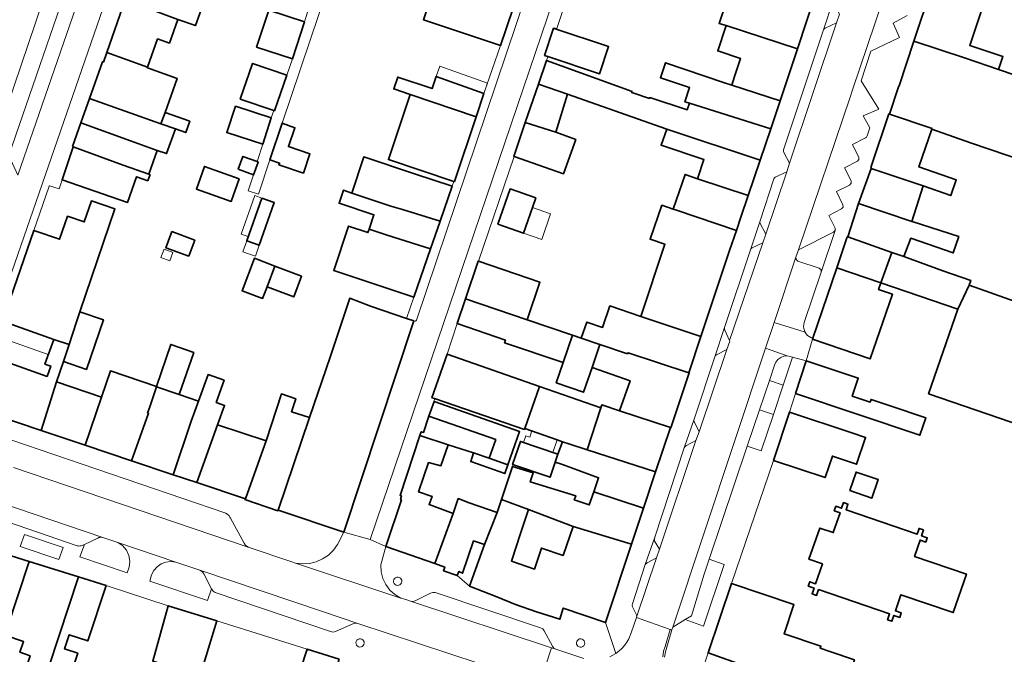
# Model space of a CAD drawing. Header units: metres. Extents: x 33225 to 36661, y 376385 to 377815.
# Tile 30 of 49: x 34772 to 34929, y 377035 to 377136. Entities that reach past the tile are written whole.
import ezdxf

# ---------------------------------------------------------------- set-up
doc = ezdxf.new("R2010")
doc.units = ezdxf.units.M
for name, color, linetype, lineweight in [('B-WE-GR-BEPLANTING_CULTUUR_BODEMBEDEKKER-GV', 252, 'Continuous', 18), ('B-WE-GR-BEPLANTING_CULTUUR_HEESTERS-GV', 252, 'Continuous', 18), ('B-WE-GR-BEPLANTING_CULTUUR_VASTE PLANTENVAK-GV', 252, 'Continuous', 18), ('B-WE-OG-BEBOUWING-GV', 7, 'Continuous', 35), ('B-WE-OG-BEBOUWING_LUIFEL-GV', 252, 'Continuous', 18), ('B-WE-OG-TERREIN_ERF-GV', 252, 'Continuous', 18), ('B-WE-OG-TERREIN_ONBEGROEID-GV', 252, 'Continuous', 18), ('B-WE-OG-WEG-GV', 252, 'Continuous', 18), ('B-WE-VH-VERHARDING_ASFALT-GV', 252, 'Continuous', 18), ('B-WE-VH-VERHARDING_BETONSTRAATSTEEN-GV', 252, 'Continuous', 18), ('B-WE-VH-VERHARDING_SIERBESTRATING-GV', 252, 'Continuous', 18), ('B-WE-VH-VERHARDING_STRAATBAKSTEEN-GV', 252, 'Continuous', 18), ('B-WE-VH-VERHARDING_TEGEL-GV', 252, 'Continuous', 18)]:
    doc.layers.add(name, color=color, linetype=linetype, lineweight=lineweight)

msp = doc.modelspace()

# ---------------------------------------------------------------- linework, layer by layer
at = {"layer": 'B-WE-GR-BEPLANTING_CULTUUR_BODEMBEDEKKER-GV'}
for points in [[(34901.93, 377102.4), (34901.69, 377102.13), (34896.1, 377099.33), (34895.69, 377098.17), (34895.725, 377097.791), (34896, 377097.53), (34899.42, 377096.389), (34899.699, 377096.154), (34899.709, 377095.791)], [(34788.442, 377052.206), (34787.654, 377052.721), (34785.281, 377053.524), (34785.118, 377053.54), (34784.954, 377053.537), (34784.791, 377053.514), (34784.633, 377053.473), (34784.48, 377053.413), (34782.345, 377052.376), (34781.635, 377050.399), (34789.143, 377047.85), (34789.459, 377048.773), (34789.585, 377049.706), (34789.448, 377050.637), (34789.056, 377051.493)], [(34801.4, 377047.69), (34801.159, 377048.016), (34800.746, 377048.291), (34796.943, 377049.577), (34796.146, 377049.678), (34795.348, 377049.583), (34794.597, 377049.299), (34793.937, 377048.842), (34793.406, 377048.238), (34793.037, 377047.525), (34792.755, 377046.563), (34801.967, 377043.476), (34802.614, 377045.311)]]:
    msp.add_lwpolyline(points, close=True, dxfattribs=at)
at = {"layer": 'B-WE-GR-BEPLANTING_CULTUUR_HEESTERS-GV'}
for points in [[(34902.61, 377136.86), (34901.69, 377138.67), (34901.62, 377138.86), (34901.65, 377139.06), (34900.1, 377134.37), (34900.196, 377134.545), (34900.36, 377134.66), (34902.16, 377135.5)], [(34890.02, 377103.52), (34889.963, 377103.721), (34889.98, 377103.93), (34888.45, 377099.35), (34888.55, 377099.526), (34888.71, 377099.65), (34890.43, 377100.45), (34890.88, 377101.82)], [(34885.15, 377084.8), (34885.123, 377084.859), (34884.36, 377086.53), (34884.29, 377086.726), (34884.33, 377086.93), (34882.77, 377082.28), (34882.87, 377082.473), (34883.04, 377082.61), (34884.7, 377083.44)], [(34895.158, 377082.234), (34894.76, 377082.358), (34894.314, 377082.433), (34893.775, 377082.388), (34893.267, 377082.198), (34892.83, 377081.878), (34892.496, 377081.451), (34892.29, 377080.95), (34891.471, 377078.517), (34893.672, 377077.776)], [(34879.51, 377071.96), (34879.441, 377072.151), (34879.48, 377072.35), (34877.889, 377067.77), (34877.987, 377067.969), (34878.15, 377068.12), (34879.77, 377068.95), (34880.26, 377070.34)], [(34892.11, 377073.09), (34889.894, 377073.836), (34887.946, 377068.05), (34890.179, 377067.297)], [(34873.13, 377053.02), (34873.2, 377053.57), (34871.7, 377049.21), (34872.02, 377049.45), (34873.48, 377050.27), (34873.94, 377051.62)]]:
    msp.add_lwpolyline(points, close=True, dxfattribs=at)
at = {"layer": 'B-WE-GR-BEPLANTING_CULTUUR_VASTE PLANTENVAK-GV'}
for points in [[(34772.83, 377053.99), (34772.13, 377052.08), (34778.27, 377049.98), (34778.98, 377051.91)], [(34884.244, 377049.222), (34881.878, 377050.028), (34881.073, 377047.639), (34879.067, 377041.01), (34878.072, 377040.416), (34880.98, 377039.378)]]:
    msp.add_lwpolyline(points, close=True, dxfattribs=at)
at = {"layer": 'B-WE-OG-BEBOUWING-GV'}
for points in [[(34900.457, 377145.131), (34892.728, 377147.606), (34890.893, 377148.226), (34888.491, 377149.267), (34876.971, 377153.159), (34875.098, 377147.614), (34875.606, 377147.442), (34874.98, 377145.604), (34885.687, 377142.01), (34883.456, 377135.403), (34884.558, 377135.045), (34895.965, 377131.334)], [(34790.84, 377144.941), (34788.858, 377139.224), (34795.358, 377136.706), (34797.243, 377136.038), (34800.045, 377135.044), (34802.103, 377140.85), (34800.08, 377141.567)], [(34850.611, 377137.686), (34840.864, 377140.898), (34839.688, 377137.619), (34837.235, 377138.542), (34836.366, 377135.989), (34848.617, 377131.865)], [(34925.492, 377138.244), (34917.293, 377141.019), (34914.473, 377132.588), (34922.708, 377129.845), (34927.963, 377128.058), (34928.662, 377130.114), (34923.391, 377131.906)], [(34792.43, 377128.445), (34794.017, 377132.922), (34795.902, 377132.254), (34797.243, 377136.038), (34795.358, 377136.706), (34788.858, 377139.224), (34785.929, 377130.776)], [(34811.707, 377137.497), (34809.791, 377131.642), (34815.482, 377129.78), (34817.398, 377135.635)], [(34857.179, 377134.599), (34857.088, 377134.629), (34855.65, 377130.296), (34856.153, 377130.129), (34864.415, 377127.388), (34865.852, 377131.721)], [(34895.965, 377131.334), (34884.558, 377135.045), (34883.248, 377131.018), (34886.866, 377129.797), (34885.895, 377126.921), (34885.46, 377125.584), (34893.183, 377123.073)], [(34927.963, 377128.058), (34922.708, 377129.845), (34914.473, 377132.588), (34912.12, 377125.482), (34912.012, 377125.286), (34910.6, 377120.96), (34917.369, 377118.655), (34917.337, 377118.561), (34923.51, 377116.39), (34941.516, 377110.26), (34945.581, 377122.07)], [(34785.4, 377129.25), (34785.23, 377129.3), (34783.158, 377123.435), (34794.552, 377119.408), (34795.195, 377121.221), (34797.118, 377126.644), (34792.385, 377128.319), (34792.43, 377128.445), (34785.929, 377130.776)], [(34812.623, 377121.472), (34814.579, 377127.151), (34809.139, 377129.025), (34807.182, 377123.346), (34812.524, 377121.506)], [(34855.94, 377129.503), (34854.663, 377125.739), (34859.332, 377124.107), (34875.104, 377118.528), (34890.003, 377113.631), (34891.679, 377118.607), (34878.743, 377122.674), (34878.391, 377121.633), (34872.404, 377123.583), (34872.357, 377123.44), (34869.533, 377124.376), (34869.586, 377124.538)], [(34885.46, 377125.584), (34884.173, 377126.002), (34874.92, 377129.127), (34874.116, 377126.745), (34878.761, 377125.176), (34878.001, 377122.924), (34878.743, 377122.674), (34891.679, 377118.607), (34893.183, 377123.073)], [(34834.248, 377124.095), (34844.755, 377120.501), (34845.995, 377124.211), (34838.366, 377126.92), (34837.743, 377125.029), (34832.26, 377126.862), (34831.628, 377124.971)], [(34859.332, 377124.107), (34854.663, 377125.739), (34852.583, 377119.61), (34857.437, 377118.054)], [(34844.755, 377120.501), (34834.248, 377124.095), (34830.776, 377113.71), (34841.203, 377110.224), (34841.307, 377110.189)], [(34794.552, 377119.408), (34783.158, 377123.435), (34781.781, 377119.538), (34789.701, 377116.669), (34793.184, 377115.435), (34793.949, 377115.164), (34795.441, 377114.649), (34796.841, 377118.597)], [(34796.841, 377118.597), (34798.498, 377118.009), (34799.141, 377119.822), (34795.195, 377121.221), (34794.552, 377119.408)], [(34806.409, 377122.222), (34805.034, 377118.003), (34810.753, 377116.139), (34812.128, 377120.357)], [(34917.337, 377118.561), (34917.369, 377118.655), (34910.6, 377120.96), (34910.49, 377120.97), (34907.63, 377112.44), (34907.71, 377112.4), (34907.677, 377112.307), (34915.961, 377109.512), (34920.367, 377107.97), (34921.238, 377110.459), (34915.286, 377112.542)], [(34793.184, 377115.435), (34789.701, 377116.669), (34781.781, 377119.538), (34780.46, 377115.8), (34780.588, 377115.733), (34788.524, 377112.843), (34792.616, 377111.392), (34793.949, 377115.164)], [(34811.867, 377113.692), (34813.441, 377113.154), (34813.352, 377112.892), (34817.236, 377111.566), (34818.274, 377114.607), (34814.864, 377115.771), (34815.894, 377118.787), (34813.845, 377119.486)], [(34857.437, 377118.054), (34852.583, 377119.61), (34850.753, 377114.217), (34850.803, 377114.2), (34855.668, 377112.508), (34858.658, 377111.436), (34860.616, 377116.899)], [(34890.003, 377113.631), (34875.104, 377118.528), (34874.209, 377115.997), (34881.05, 377113.719), (34880.03, 377110.653), (34888.109, 377108.007)], [(34788.524, 377112.843), (34780.588, 377115.733), (34778.811, 377110.482), (34789.202, 377106.849), (34790.659, 377110.959), (34792.455, 377110.323), (34792.81, 377111.323), (34792.616, 377111.392)], [(34806.844, 377112.177), (34809.307, 377111.273), (34810.057, 377113.317), (34809.857, 377113.39), (34807.595, 377114.221)], [(34828.438, 377107.213), (34831.148, 377106.31), (34833.018, 377105.733), (34839.004, 377103.884), (34840.932, 377109.445), (34834.925, 377111.447), (34826.849, 377114.138), (34824.931, 377108.382)], [(34807.031, 377110.655), (34801.471, 377112.617), (34800.192, 377108.994), (34805.752, 377107.032)], [(34915.961, 377109.512), (34907.677, 377112.307), (34905.674, 377106.71), (34914.137, 377103.832)], [(34888.109, 377108.007), (34880.03, 377110.653), (34878.033, 377111.344), (34876.114, 377105.824), (34876.655, 377105.667), (34886.211, 377102.434), (34886.91, 377104.513)], [(34828.438, 377107.213), (34824.931, 377108.382), (34823.61, 377108.822), (34822.922, 377106.759), (34828.471, 377104.91), (34827.702, 377102.602), (34830.583, 377101.642), (34837.473, 377099.466), (34839.004, 377103.884), (34833.018, 377105.733), (34831.148, 377106.31)], [(34848.218, 377103.392), (34852.288, 377101.977), (34853.706, 377106.057), (34854.245, 377107.608), (34850.175, 377109.023)], [(34774.32, 377102.41), (34770.57, 377091.615), (34769.297, 377087.951), (34777.467, 377085.053), (34779.91, 377084.243), (34781.116, 377087.882), (34781.639, 377089.459), (34787.217, 377105.841), (34783.469, 377107.117), (34782.332, 377103.779), (34779.663, 377104.687), (34778.413, 377101.016)], [(34810.617, 377107.567), (34808.214, 377100.749), (34810.2, 377100.049), (34812.603, 377106.867)], [(34886.211, 377102.434), (34876.655, 377105.667), (34876.114, 377105.824), (34874.348, 377106.437), (34872.459, 377101.006), (34874.83, 377100.213), (34870.989, 377088.733), (34880.567, 377085.52), (34885.138, 377099.246)], [(34914.137, 377103.832), (34905.674, 377106.71), (34903.944, 377101.414), (34910.947, 377098.922), (34912.865, 377098.24), (34913.995, 377101.163), (34920.762, 377098.845), (34921.637, 377101.432), (34914.217, 377103.84)], [(34799.928, 377100.889), (34796.293, 377102.224), (34795.35, 377099.658), (34798.985, 377098.323)], [(34837.473, 377099.466), (34830.583, 377101.642), (34827.702, 377102.602), (34827.528, 377102.079), (34824.438, 377103.109), (34822.083, 377096.045), (34834.816, 377091.801)], [(34910.947, 377098.922), (34903.944, 377101.414), (34903.93, 377101.37), (34903.87, 377101.38), (34902.198, 377096.475), (34909.216, 377094.082)], [(34812.694, 377096.738), (34809.439, 377097.974), (34807.481, 377092.817), (34810.735, 377091.581), (34811.443, 377093.445)], [(34845.115, 377097.503), (34845.091, 377097.511), (34843.056, 377091.525), (34852.876, 377088.186), (34854.912, 377094.171)], [(34919.068, 377096.008), (34912.865, 377098.24), (34910.947, 377098.922), (34909.216, 377094.082), (34921.48, 377089.852), (34923.286, 377093.695), (34923.551, 377094.462)], [(34812.694, 377096.738), (34811.443, 377093.445), (34815.707, 377091.825), (34816.958, 377095.118)], [(34909.216, 377094.082), (34902.198, 377096.475), (34898.373, 377085.255), (34898.32, 377085.1), (34907.508, 377081.938), (34911.055, 377092.244), (34908.871, 377092.996)], [(34923.286, 377093.695), (34921.48, 377089.852), (34916.837, 377076.389), (34931.847, 377071.213), (34937.963, 377088.503)], [(34834.85, 377088), (34833.641, 377088.412), (34827.939, 377090.353), (34824.611, 377091.605), (34821.509, 377082.217), (34818.233, 377072.597), (34813.193, 377057.869), (34823.66, 377054.36)], [(34852.876, 377088.186), (34843.056, 377091.525), (34841.732, 377087.574), (34849.419, 377084.96), (34849.274, 377084.534), (34858.614, 377081.358), (34860.1, 377085.731)], [(34880.567, 377085.52), (34870.989, 377088.733), (34866.059, 377090.387), (34864.905, 377086.975), (34862.405, 377087.821), (34861.478, 377085.263), (34864.469, 377084.25), (34868.857, 377082.764), (34868.968, 377082.941), (34878.608, 377079.746)], [(34781.639, 377089.459), (34781.116, 377087.882), (34779.91, 377084.243), (34779.012, 377081.536), (34782.682, 377080.287), (34785.372, 377088.188)], [(34777.915, 377078.314), (34779.012, 377081.536), (34779.91, 377084.243), (34777.467, 377085.053), (34776.077, 377081.134), (34776.996, 377080.808), (34776.416, 377079.174), (34770.465, 377081.284), (34767.91, 377074.079), (34767.695, 377074.155), (34767.37, 377073.24), (34768.02, 377073.023), (34775.466, 377070.533)], [(34864.469, 377084.25), (34861.478, 377085.263), (34860.1, 377085.731), (34858.614, 377081.358), (34857.523, 377078.148), (34861.852, 377076.639), (34863.229, 377080.59)], [(34799.783, 377082.993), (34796.12, 377084.252), (34793.813, 377077.539), (34793.865, 377077.521), (34797.476, 377076.28)], [(34878.608, 377079.746), (34868.968, 377082.941), (34868.857, 377082.764), (34864.469, 377084.25), (34863.229, 377080.59), (34869.277, 377078.482), (34867.604, 377073.68), (34875.718, 377071.016), (34875.788, 377070.993), (34878.712, 377079.712)], [(34854.843, 377077.577), (34840.127, 377082.706), (34837.71, 377075.77), (34838.102, 377075.636), (34852.457, 377070.73), (34852.506, 377070.872)], [(34910.534, 377074.536), (34907.669, 377075.489), (34907.53, 377075.07), (34904.664, 377076.022), (34905.62, 377078.897), (34897.337, 377081.655), (34895.638, 377076.46), (34915.448, 377069.799), (34916.38, 377072.571)], [(34792.572, 377073.285), (34792.427, 377073.332), (34792.762, 377074.308), (34793.865, 377077.521), (34793.813, 377077.539), (34786.498, 377080.05), (34785.06, 377075.861), (34782.45, 377068.198), (34789.866, 377065.719)], [(34803.337, 377075.025), (34804.607, 377078.541), (34802.059, 377079.461), (34800.531, 377075.23), (34799.377, 377072.037), (34796.511, 377063.497), (34800.269, 377062.241), (34803.563, 377071.451), (34804.68, 377074.54)], [(34785.06, 377075.861), (34777.915, 377078.314), (34775.466, 377070.533), (34782.45, 377068.198)], [(34796.511, 377063.497), (34799.377, 377072.037), (34800.531, 377075.23), (34797.476, 377076.28), (34793.865, 377077.521), (34792.762, 377074.308), (34792.427, 377073.332), (34792.572, 377073.285), (34789.866, 377065.719)], [(34864.619, 377074.17), (34854.843, 377077.577), (34852.506, 377070.872), (34857.648, 377069.07), (34858.508, 377068.756), (34859.496, 377068.396), (34862.453, 377067.444)], [(34818.233, 377072.597), (34815.354, 377073.539), (34816.033, 377075.615), (34813.748, 377076.363), (34811.308, 377068.912), (34811.105, 377068.292), (34808.003, 377059.656), (34807.92, 377059.54), (34813.15, 377057.77), (34813.193, 377057.869)], [(34838.053, 377075.162), (34837.237, 377072.836), (34847.866, 377069.109), (34846.819, 377066.156), (34849.823, 377065.096), (34851.685, 377070.375)], [(34875.718, 377071.016), (34867.604, 377073.68), (34864.772, 377074.609), (34864.619, 377074.17), (34862.453, 377067.444), (34873.344, 377063.936)], [(34847.866, 377069.109), (34837.237, 377072.836), (34836.37, 377070.25), (34836, 377070.35), (34835.808, 377069.772), (34840.316, 377068.278), (34844.349, 377066.962), (34846.819, 377066.156)], [(34904.6, 377070.168), (34894.668, 377073.492), (34892.144, 377065.777), (34900.328, 377063.031), (34901.494, 377066.465), (34905.368, 377065.168), (34906.796, 377069.433)], [(34811.105, 377068.292), (34811.308, 377068.912), (34803.563, 377071.451), (34800.269, 377062.241), (34808.003, 377059.656)], [(34832.89, 377059.48), (34830.36, 377052.05), (34838.171, 377049.341), (34841.077, 377057.326), (34837.249, 377058.749), (34837.728, 377060.038), (34835.596, 377060.758), (34837.172, 377065.429), (34839.15, 377064.931), (34840.316, 377068.278), (34835.808, 377069.772), (34832.64, 377060.21), (34832.86, 377060.14), (34832.71, 377059.55)], [(34857.78, 377066.76), (34851.799, 377068.799), (34850.547, 377065.126), (34856.527, 377063.087), (34857.352, 377065.506)], [(34873.344, 377063.936), (34862.453, 377067.444), (34859.496, 377068.396), (34858.508, 377068.756), (34857.78, 377066.76), (34857.352, 377065.506), (34858.504, 377065.113), (34864.26, 377063.005), (34863.486, 377060.781), (34871.418, 377058.153)], [(34846.819, 377066.156), (34844.349, 377066.962), (34843.903, 377065.596), (34849.323, 377063.68), (34849.823, 377065.096)], [(34848.79, 377059.572), (34853.087, 377057.946), (34860.202, 377055.254), (34869.508, 377052.416), (34871.418, 377058.153), (34863.486, 377060.781), (34862.756, 377058.682), (34860.394, 377059.504), (34860.614, 377060.137), (34853.369, 377062.355), (34853.82, 377063.827), (34850.525, 377064.83)], [(34904.268, 377060.972), (34907.796, 377059.791), (34908.806, 377062.731), (34905.283, 377063.921)], [(34848.086, 377057.499), (34843.663, 377059.002), (34841.895, 377059.689), (34841.077, 377057.326), (34838.171, 377049.341), (34839.76, 377048.79), (34839.58, 377048.19), (34841.75, 377047.42), (34841.98, 377048.06), (34842.6, 377047.81), (34844.345, 377052.946), (34846.104, 377052.359)], [(34869.508, 377052.416), (34860.202, 377055.254), (34858.597, 377050.653), (34855.144, 377051.808), (34854.025, 377048.462), (34850.389, 377049.737), (34851.841, 377054.114), (34853.087, 377057.946), (34848.79, 377059.572), (34848.086, 377057.499), (34846.104, 377052.359), (34843.678, 377045.769), (34848.06, 377044.05), (34851.02, 377042.82), (34854.38, 377041.63), (34858.1, 377040.47), (34858.64, 377042.24), (34865.36, 377039.96)], [(34899.91, 377049.287), (34898.833, 377046.137), (34897.906, 377046.454), (34897.667, 377045.754), (34898.594, 377045.438), (34898.277, 377044.511), (34898.977, 377044.271), (34899.294, 377045.198), (34910.605, 377041.331), (34910.288, 377040.404), (34910.988, 377040.164), (34911.305, 377041.091), (34912.232, 377040.774), (34912.471, 377041.474), (34911.535, 377041.794), (34912.418, 377044.376), (34920.722, 377041.537), (34922.839, 377047.667), (34914.584, 377050.497), (34915.467, 377053.074), (34916.37, 377052.764), (34916.608, 377053.46), (34915.696, 377053.773), (34916.012, 377054.694), (34915.303, 377054.938), (34914.988, 377054.021), (34903.671, 377057.911), (34903.986, 377058.828), (34903.287, 377059.068), (34902.971, 377058.15), (34902.053, 377058.467), (34901.808, 377057.757), (34902.735, 377057.438), (34901.643, 377054.269), (34899.505, 377055.007), (34897.763, 377050.021)], [(34767.944, 377042.702), (34766.807, 377039.284), (34769.796, 377038.289), (34769.998, 377038.895), (34773.53, 377049.691), (34767.62, 377051.546), (34763.235, 377038.46), (34765.131, 377037.83), (34766.871, 377043.059)], [(34769.796, 377038.289), (34769.675, 377037.924), (34772.67, 377036.927), (34772.096, 377035.204), (34773.704, 377034.669), (34771.919, 377029.306), (34772.86, 377028.993), (34771.606, 377025.227), (34773.894, 377024.489), (34775.136, 377028.235), (34781.427, 377047.213), (34773.53, 377049.691), (34769.998, 377038.895)], [(34785.8, 377045.84), (34781.427, 377047.213), (34775.136, 377028.235), (34778.642, 377027.068), (34781.297, 377035.046), (34779.185, 377035.749), (34779.934, 377037.997), (34782.901, 377037.01)], [(34885.441, 377046.185), (34881.692, 377035.099), (34887.828, 377032.966), (34891.597, 377031.635), (34891.649, 377031.786), (34902.987, 377027.942), (34905.009, 377034.007), (34901.112, 377035.342), (34899.579, 377035.863), (34899.685, 377036.176), (34893.797, 377038.177), (34895.37, 377042.806)], [(34800.781, 377031.502), (34803.45, 377040.2), (34795.71, 377042.62), (34793.235, 377033.816)], [(34822.96, 377034.11), (34817.85, 377035.73), (34813.626, 377022.929), (34814.214, 377022.762), (34813.419, 377020.131), (34820.414, 377017.97), (34821.568, 377021.706), (34819.341, 377022.394)]]:
    msp.add_lwpolyline(points, close=True, dxfattribs=at)
at = {"layer": 'B-WE-OG-BEBOUWING_LUIFEL-GV'}
for points in [[(34846.569, 377125.888), (34838.959, 377128.59), (34838.366, 377126.92), (34845.995, 377124.211)], [(34809.506, 377107.959), (34807.344, 377101.825), (34808.455, 377101.434), (34810.617, 377107.567)], [(34852.288, 377101.977), (34855.201, 377100.965), (34856.619, 377105.045), (34853.706, 377106.057)], [(34808.634, 377098.645), (34809.596, 377098.311), (34810.2, 377100.049), (34808.214, 377100.749), (34807.609, 377098.994)], [(34795.044, 377099.431), (34794.553, 377098.094), (34795.963, 377097.576), (34796.454, 377098.913)], [(34768.879, 377085.372), (34776.608, 377082.63), (34777.467, 377085.053), (34769.738, 377087.795)], [(34853.31, 377069.474), (34852.67, 377069.692), (34852.307, 377068.626), (34856.971, 377067.036), (34857.662, 377069.065), (34857.648, 377069.07), (34853.65, 377070.471)]]:
    msp.add_lwpolyline(points, close=True, dxfattribs=at)
at = {"layer": 'B-WE-OG-TERREIN_ERF-GV'}
for points in [[(34763.221, 377102.082), (34800.579, 377212.387), (34800.342, 377212.507), (34800.102, 377212.619), (34799.857, 377212.723), (34799.61, 377212.818), (34799.359, 377212.905), (34799.947, 377214.82), (34800.933, 377219.549), (34806.314, 377235.814), (34813.035, 377256.39)], [(34930.082, 377151.099), (34928.629, 377146.716), (34925.795, 377138.168), (34925.492, 377138.244), (34923.391, 377131.906), (34928.662, 377130.114), (34927.963, 377128.058), (34945.581, 377122.07)], [(34821.204, 377141.255), (34813.845, 377119.486), (34815.894, 377118.787), (34814.864, 377115.771), (34818.274, 377114.607), (34817.236, 377111.566), (34813.352, 377112.892), (34813.441, 377113.154), (34811.867, 377113.692), (34810.065, 377108.185), (34808.444, 377108.715), (34809.307, 377111.273), (34806.844, 377112.177), (34807.595, 377114.221), (34809.857, 377113.39), (34810.753, 377116.139), (34805.034, 377118.003), (34806.409, 377122.222), (34812.128, 377120.357), (34812.524, 377121.506), (34807.182, 377123.346), (34809.139, 377129.025), (34814.579, 377127.151), (34815.482, 377129.78), (34809.791, 377131.642), (34811.707, 377137.497), (34817.398, 377135.635), (34819.676, 377143.044)], [(34860.259, 377142.688), (34857.59, 377134.58), (34857.21, 377134.69), (34857.179, 377134.599), (34865.852, 377131.721), (34864.415, 377127.388), (34856.153, 377130.129), (34855.94, 377129.503), (34869.586, 377124.538), (34869.533, 377124.376), (34872.357, 377123.44), (34872.404, 377123.583), (34878.391, 377121.633), (34878.743, 377122.674), (34878.001, 377122.924), (34878.761, 377125.176), (34874.116, 377126.745), (34874.92, 377129.127), (34884.173, 377126.002), (34885.46, 377125.584), (34885.895, 377126.921), (34886.866, 377129.797), (34883.248, 377131.018), (34884.558, 377135.045), (34883.456, 377135.403), (34885.687, 377142.01)], [(34802.103, 377140.85), (34800.045, 377135.044), (34797.243, 377136.038), (34795.902, 377132.254), (34794.017, 377132.922), (34792.43, 377128.445), (34792.385, 377128.319), (34797.118, 377126.644), (34795.195, 377121.221), (34799.141, 377119.822), (34798.498, 377118.009), (34796.841, 377118.597), (34795.441, 377114.649), (34793.949, 377115.164), (34792.616, 377111.392), (34792.81, 377111.323), (34792.455, 377110.323), (34790.659, 377110.959), (34789.202, 377106.849), (34778.811, 377110.482), (34778.33, 377109.06), (34776.793, 377109.53), (34776.764, 377109.446), (34774.32, 377102.41), (34778.413, 377101.016), (34779.663, 377104.687), (34782.332, 377103.779), (34783.469, 377107.117), (34787.217, 377105.841), (34781.639, 377089.459), (34785.372, 377088.188), (34782.682, 377080.287), (34779.012, 377081.536), (34777.915, 377078.314), (34785.06, 377075.861), (34786.498, 377080.05), (34793.813, 377077.539), (34796.12, 377084.252), (34799.783, 377082.993), (34797.476, 377076.28), (34800.531, 377075.23), (34802.059, 377079.461), (34804.607, 377078.541), (34803.337, 377075.025), (34804.68, 377074.54), (34803.563, 377071.451), (34811.308, 377068.912), (34813.748, 377076.363), (34816.033, 377075.615), (34815.354, 377073.539), (34818.233, 377072.597), (34821.509, 377082.217), (34824.611, 377091.605), (34827.939, 377090.353), (34833.641, 377088.412), (34834.816, 377091.801), (34822.083, 377096.045), (34824.438, 377103.109), (34827.528, 377102.079), (34827.702, 377102.602), (34828.471, 377104.91), (34822.922, 377106.759), (34823.61, 377108.822), (34824.931, 377108.382), (34826.849, 377114.138), (34834.925, 377111.447), (34840.932, 377109.445), (34841.203, 377110.224), (34830.776, 377113.71), (34834.248, 377124.095), (34831.628, 377124.971), (34832.26, 377126.862), (34837.743, 377125.029), (34838.366, 377126.92), (34845.995, 377124.211), (34848.617, 377131.865), (34836.366, 377135.989), (34837.235, 377138.542)], [(34941.516, 377110.26), (34923.51, 377116.39), (34917.337, 377118.561), (34915.286, 377112.542), (34921.238, 377110.459), (34920.367, 377107.97), (34915.961, 377109.512), (34914.137, 377103.832), (34914.217, 377103.84), (34921.637, 377101.432), (34920.762, 377098.845), (34913.995, 377101.163), (34912.865, 377098.24), (34919.068, 377096.008), (34923.551, 377094.462), (34923.286, 377093.695), (34937.963, 377088.503)], [(34931.847, 377071.213), (34916.837, 377076.389), (34921.48, 377089.852), (34909.216, 377094.082), (34908.871, 377092.996), (34911.055, 377092.244), (34907.508, 377081.938), (34898.32, 377085.1), (34897.337, 377081.655), (34905.62, 377078.897), (34904.664, 377076.022), (34907.53, 377075.07), (34907.669, 377075.489), (34910.534, 377074.536), (34916.38, 377072.571), (34915.448, 377069.799), (34895.638, 377076.46), (34894.668, 377073.492), (34904.6, 377070.168), (34906.796, 377069.433), (34905.368, 377065.168), (34901.494, 377066.465), (34900.328, 377063.031), (34892.144, 377065.777), (34885.441, 377046.185), (34895.37, 377042.806), (34893.797, 377038.177), (34899.685, 377036.176), (34899.579, 377035.863), (34901.112, 377035.342), (34905.009, 377034.007)], [(34793.235, 377033.816), (34795.71, 377042.62), (34785.8, 377045.84), (34782.901, 377037.01), (34779.934, 377037.997), (34779.185, 377035.749), (34781.297, 377035.046), (34778.642, 377027.068)], [(34813.626, 377022.929), (34817.85, 377035.73), (34803.45, 377040.2), (34800.781, 377031.502)], [(34773.704, 377034.669), (34772.096, 377035.204), (34772.67, 377036.927), (34769.675, 377037.924)]]:
    msp.add_lwpolyline(points, dxfattribs=at)
for points in [[(34862.405, 377087.821), (34864.905, 377086.975), (34866.059, 377090.387), (34870.989, 377088.733), (34874.83, 377100.213), (34872.459, 377101.006), (34874.348, 377106.437), (34876.114, 377105.824), (34878.033, 377111.344), (34880.03, 377110.653), (34881.05, 377113.719), (34874.209, 377115.997), (34875.104, 377118.528), (34859.332, 377124.107), (34857.437, 377118.054), (34860.616, 377116.899), (34858.658, 377111.436), (34855.668, 377112.508), (34850.803, 377114.2), (34845.115, 377097.503), (34854.912, 377094.171), (34852.876, 377088.186), (34860.1, 377085.731), (34861.478, 377085.263)], [(34801.471, 377112.617), (34807.031, 377110.655), (34805.752, 377107.032), (34800.192, 377108.994)], [(34848.218, 377103.392), (34850.175, 377109.023), (34854.245, 377107.608), (34853.706, 377106.057), (34852.288, 377101.977)], [(34810.617, 377107.567), (34812.603, 377106.867), (34810.2, 377100.049), (34808.214, 377100.749)], [(34798.985, 377098.323), (34795.35, 377099.658), (34796.293, 377102.224), (34799.928, 377100.889)], [(34807.481, 377092.817), (34809.439, 377097.974), (34812.694, 377096.738), (34816.958, 377095.118), (34815.707, 377091.825), (34811.443, 377093.445), (34810.735, 377091.581)], [(34777.467, 377085.053), (34769.297, 377087.951), (34764.516, 377074.188), (34767.37, 377073.24), (34767.695, 377074.155), (34767.91, 377074.079), (34770.465, 377081.284), (34776.416, 377079.174), (34776.996, 377080.808), (34776.077, 377081.134)], [(34858.614, 377081.358), (34849.274, 377084.534), (34849.419, 377084.96), (34841.732, 377087.574), (34840.127, 377082.706), (34854.843, 377077.577), (34864.619, 377074.17), (34864.772, 377074.609), (34867.604, 377073.68), (34869.277, 377078.482), (34863.229, 377080.59), (34861.852, 377076.639), (34857.523, 377078.148)], [(34838.053, 377075.162), (34851.685, 377070.375), (34849.823, 377065.096), (34849.323, 377063.68), (34843.903, 377065.596), (34844.349, 377066.962), (34840.316, 377068.278), (34839.15, 377064.931), (34837.172, 377065.429), (34835.596, 377060.758), (34837.728, 377060.038), (34837.249, 377058.749), (34841.077, 377057.326), (34841.895, 377059.689), (34843.663, 377059.002), (34848.086, 377057.499), (34848.79, 377059.572), (34850.525, 377064.83), (34853.82, 377063.827), (34853.369, 377062.355), (34860.614, 377060.137), (34860.394, 377059.504), (34862.756, 377058.682), (34863.486, 377060.781), (34864.26, 377063.005), (34858.504, 377065.113), (34857.352, 377065.506), (34856.527, 377063.087), (34850.547, 377065.126), (34851.799, 377068.799), (34857.78, 377066.76), (34858.508, 377068.756), (34857.648, 377069.07), (34852.506, 377070.872), (34852.457, 377070.73), (34838.102, 377075.636)], [(34907.796, 377059.791), (34904.268, 377060.972), (34905.283, 377063.921), (34908.806, 377062.731)], [(34916.37, 377052.764), (34915.467, 377053.074), (34914.584, 377050.497), (34922.839, 377047.667), (34920.722, 377041.537), (34912.418, 377044.376), (34911.535, 377041.794), (34912.471, 377041.474), (34912.232, 377040.774), (34911.305, 377041.091), (34910.988, 377040.164), (34910.288, 377040.404), (34910.605, 377041.331), (34899.294, 377045.198), (34898.977, 377044.271), (34898.277, 377044.511), (34898.594, 377045.438), (34897.667, 377045.754), (34897.906, 377046.454), (34898.833, 377046.137), (34899.91, 377049.287), (34897.763, 377050.021), (34899.505, 377055.007), (34901.643, 377054.269), (34902.735, 377057.438), (34901.808, 377057.757), (34902.053, 377058.467), (34902.971, 377058.15), (34903.287, 377059.068), (34903.986, 377058.828), (34903.671, 377057.911), (34914.988, 377054.021), (34915.303, 377054.938), (34916.012, 377054.694), (34915.696, 377053.773), (34916.608, 377053.46)], [(34860.202, 377055.254), (34853.087, 377057.946), (34851.841, 377054.114), (34850.389, 377049.737), (34854.025, 377048.462), (34855.144, 377051.808), (34858.597, 377050.653)], [(34846.104, 377052.359), (34844.345, 377052.946), (34842.6, 377047.81), (34841.98, 377048.06), (34841.75, 377047.42), (34843.678, 377045.769)]]:
    msp.add_lwpolyline(points, close=True, dxfattribs=at)
at = {"layer": 'B-WE-OG-TERREIN_ONBEGROEID-GV'}
for points in [[(34832.217, 377045.865), (34832.424, 377045.884), (34832.615, 377045.966), (34832.772, 377046.103), (34832.879, 377046.282), (34832.926, 377046.484), (34832.908, 377046.692), (34832.827, 377046.883), (34832.691, 377047.041), (34832.513, 377047.149), (34832.311, 377047.197), (34832.103, 377047.179), (34831.911, 377047.097), (34831.753, 377046.96), (34831.645, 377046.782), (34831.598, 377046.578), (34831.616, 377046.37), (34831.698, 377046.178), (34831.835, 377046.02), (34832.013, 377045.912)], [(34826.316, 377037.368), (34826.108, 377037.35), (34825.916, 377037.268), (34825.759, 377037.131), (34825.651, 377036.952), (34825.604, 377036.749), (34825.622, 377036.541), (34825.703, 377036.349), (34825.84, 377036.191), (34826.019, 377036.083), (34826.222, 377036.036), (34826.43, 377036.054), (34826.622, 377036.136), (34826.78, 377036.273), (34826.888, 377036.451), (34826.935, 377036.655), (34826.917, 377036.863), (34826.835, 377037.055), (34826.698, 377037.213), (34826.52, 377037.321)], [(34861.347, 377036.018), (34861.555, 377036.037), (34861.746, 377036.118), (34861.904, 377036.255), (34862.011, 377036.434), (34862.058, 377036.637), (34862.04, 377036.845), (34861.959, 377037.037), (34861.822, 377037.195), (34861.644, 377037.302), (34861.441, 377037.35), (34861.233, 377037.332), (34861.041, 377037.25), (34860.883, 377037.113), (34860.775, 377036.935), (34860.728, 377036.731), (34860.746, 377036.523), (34860.828, 377036.331), (34860.965, 377036.173), (34861.143, 377036.065)]]:
    msp.add_lwpolyline(points, close=True, dxfattribs=at)
at = {"layer": 'B-WE-OG-WEG-GV'}
msp.add_lwpolyline([(34792.24, 377178.06), (34795.56, 377180.03), (34801.709, 377197.847), (34803.95, 377208.881), (34803.482, 377209.719), (34802.913, 377210.493), (34802.254, 377211.192), (34801.514, 377211.803), (34800.704, 377212.319), (34800.579, 377212.387), (34763.221, 377102.082), (34764.67, 377102.704), (34765.741, 377103.316), (34770.31, 377114.36)], close=True, dxfattribs=at)
at = {"layer": 'B-WE-VH-VERHARDING_ASFALT-GV'}
for points in [[(34764.886, 377078.923), (34809.15, 377206.7)], [(34795.56, 377180.03), (34771.77, 377111.22)], [(34768.823, 377059.093), (34785.281, 377053.524), (34787.654, 377052.721), (34796.943, 377049.577), (34800.746, 377048.291), (34820.43, 377041.63), (34825.916, 377039.814), (34854.875, 377030.225), (34856.773, 377035.899), (34834.275, 377043.351), (34833.535, 377043.596), (34832.743, 377043.859), (34815.997, 377049.406), (34815.419, 377049.597), (34808.427, 377051.974), (34771.062, 377064.675)]]:
    msp.add_lwpolyline(points, dxfattribs=at)
msp.add_lwpolyline([(34795.56, 377180.03), (34792.24, 377178.06), (34770.31, 377114.36), (34771.77, 377111.22)], close=True, dxfattribs=at)
at = {"layer": 'B-WE-VH-VERHARDING_BETONSTRAATSTEEN-GV'}
for points in [[(34865.911, 377165.22), (34827.9, 377053.16), (34830.36, 377052.05), (34832.89, 377059.48), (34832.71, 377059.55), (34832.86, 377060.14), (34832.64, 377060.21), (34835.808, 377069.772), (34836, 377070.35), (34836.37, 377070.25), (34837.237, 377072.836), (34838.053, 377075.162), (34838.102, 377075.636), (34837.71, 377075.77), (34840.127, 377082.706), (34841.732, 377087.574), (34843.056, 377091.525), (34845.091, 377097.511), (34845.115, 377097.503), (34850.803, 377114.2), (34850.753, 377114.217), (34852.583, 377119.61), (34854.663, 377125.739), (34855.94, 377129.503), (34856.153, 377130.129), (34855.65, 377130.296), (34857.088, 377134.629), (34857.179, 377134.599), (34857.21, 377134.69), (34857.59, 377134.58), (34860.259, 377142.688)], [(34771.062, 377064.675), (34808.427, 377051.974), (34808.314, 377052.054), (34808.195, 377052.139), (34808.084, 377052.234), (34807.982, 377052.339), (34807.891, 377052.453), (34807.81, 377052.575), (34805.642, 377056.573), (34805.527, 377056.758), (34805.394, 377056.93), (34805.244, 377057.088), (34805.08, 377057.231), (34804.902, 377057.356), (34770.624, 377069.032)], [(34874.471, 377034.478), (34874.603, 377035.392), (34874.838, 377036.126), (34875.672, 377038.856), (34870.29, 377040.753), (34869.463, 377038.293), (34869.073, 377037.343), (34868.758, 377036.798), (34868.388, 377036.287), (34867.969, 377035.817), (34867.504, 377035.392), (34866.998, 377035.017), (34866.07, 377034.508)], [(34874.776, 377034.438), (34874.906, 377035.294), (34875.139, 377036.042), (34875.925, 377038.767), (34875.786, 377038.816), (34875.672, 377038.856), (34874.838, 377036.126), (34874.603, 377035.392), (34874.471, 377034.478)], [(34861.923, 377034.21), (34857.424, 377035.685), (34856.773, 377035.899), (34854.875, 377030.225)]]:
    msp.add_lwpolyline(points, dxfattribs=at)
for points in [[(34768.823, 377059.093), (34768.965, 377059.01), (34769.077, 377058.888), (34769.148, 377058.74), (34769.174, 377058.577), (34769.151, 377058.414), (34768.496, 377056.51), (34781.226, 377052.169), (34781.383, 377052.148), (34781.541, 377052.142), (34781.7, 377052.151), (34781.856, 377052.175), (34782.01, 377052.214), (34782.345, 377052.376), (34784.48, 377053.413), (34784.633, 377053.473), (34784.791, 377053.514), (34784.954, 377053.537), (34785.118, 377053.54), (34785.281, 377053.524)], [(34830.36, 377052.05), (34827.9, 377053.16), (34823.66, 377054.36), (34822.69, 377052.36), (34822.028, 377051.47), (34821.223, 377050.706), (34820.3, 377050.091), (34819.284, 377049.643), (34818.208, 377049.375), (34817.101, 377049.295), (34815.997, 377049.406), (34832.743, 377043.859), (34831.805, 377044.406), (34830.996, 377045.128), (34830.347, 377045.999), (34829.886, 377046.981), (34829.63, 377048.035), (34829.59, 377049.12)], [(34800.746, 377048.291), (34801.159, 377048.016), (34801.4, 377047.69), (34802.614, 377045.311), (34802.874, 377044.948), (34803.21, 377044.75), (34821.57, 377038.51), (34821.969, 377038.432), (34822.36, 377038.54), (34825.1, 377039.76), (34825.478, 377039.875), (34825.916, 377039.814), (34820.43, 377041.63)], [(34838.23, 377044.71), (34837.84, 377044.749), (34837.46, 377044.65), (34835.05, 377043.41), (34834.671, 377043.298), (34834.275, 377043.351), (34856.773, 377035.899), (34857.424, 377035.685), (34857.133, 377035.883), (34856.9, 377036.2), (34855.61, 377038.64), (34855.367, 377038.94), (34855.03, 377039.13)]]:
    msp.add_lwpolyline(points, close=True, dxfattribs=at)
at = {"layer": 'B-WE-VH-VERHARDING_SIERBESTRATING-GV'}
msp.add_lwpolyline([(34921.403, 377174.219), (34908.321, 377135.507), (34904.72, 377124.81), (34904.332, 377123.645), (34896.1, 377099.33), (34901.69, 377102.13), (34901.93, 377102.4), (34901.92, 377102.76), (34900.91, 377104.81), (34902.96, 377105.87), (34903.201, 377106.151), (34903.16, 377106.52), (34902.17, 377108.6), (34904.23, 377109.64), (34904.472, 377109.926), (34904.49, 377110.3), (34903.43, 377112.37), (34905.48, 377113.45), (34905.737, 377113.702), (34905.7, 377114.06), (34904.7, 377116.13), (34906.76, 377117.18), (34906.927, 377117.304), (34907.02, 377117.49), (34907.459, 377118.786), (34906.381, 377120.7), (34908.88, 377121.72), (34906.1, 377126.235), (34907.631, 377130.953), (34912.17, 377133.146), (34911.176, 377135.441), (34913.422, 377136.641)], dxfattribs=at)
for points in [[(34902.16, 377135.5), (34900.36, 377134.66), (34900.196, 377134.545), (34900.1, 377134.37), (34893.72, 377115.25), (34893.69, 377115.043), (34893.77, 377114.85), (34894.67, 377113.12)], [(34894.22, 377111.78), (34892.4, 377110.88), (34892.277, 377110.773), (34892.2, 377110.63), (34889.98, 377103.93), (34889.963, 377103.721), (34890.02, 377103.52), (34890.88, 377101.82)], [(34890.43, 377100.45), (34888.71, 377099.65), (34888.55, 377099.526), (34888.45, 377099.35), (34884.33, 377086.93), (34884.29, 377086.726), (34884.36, 377086.53), (34885.123, 377084.859)], [(34899.709, 377095.791), (34899.699, 377096.154), (34899.42, 377096.389), (34896, 377097.53), (34895.725, 377097.791), (34895.69, 377098.17), (34892.232, 377087.776), (34897.167, 377086.194), (34897.034, 377086.485), (34896.95, 377086.788), (34896.916, 377087.11), (34896.933, 377087.42), (34897, 377087.73)], [(34898.32, 377085.1), (34898.373, 377085.255), (34898.077, 377085.36), (34897.798, 377085.515), (34897.555, 377085.704), (34897.329, 377085.953), (34897.167, 377086.194), (34892.232, 377087.776), (34890.862, 377083.661), (34894.314, 377082.433), (34894.76, 377082.358), (34895.158, 377082.234), (34897.337, 377081.655)], [(34887.946, 377068.05), (34889.894, 377073.836), (34891.471, 377078.517), (34892.29, 377080.95), (34892.496, 377081.451), (34892.83, 377081.878), (34893.267, 377082.198), (34893.775, 377082.388), (34894.314, 377082.433), (34890.862, 377083.661), (34876.078, 377039.227), (34878.072, 377040.416), (34879.067, 377041.01), (34881.073, 377047.639), (34881.878, 377050.028)], [(34884.7, 377083.44), (34883.04, 377082.61), (34882.87, 377082.473), (34882.77, 377082.28), (34879.48, 377072.35), (34879.441, 377072.151), (34879.51, 377071.96), (34880.26, 377070.34)], [(34879.77, 377068.95), (34878.15, 377068.12), (34877.987, 377067.969), (34877.889, 377067.77), (34873.2, 377053.57), (34873.13, 377053.02), (34873.94, 377051.62)], [(34873.48, 377050.27), (34872.02, 377049.45), (34871.7, 377049.21), (34869.641, 377042.918), (34869.62, 377042.734), (34869.62, 377042.646), (34869.644, 377042.432), (34870.249, 377041.266), (34870.297, 377041.167), (34870.316, 377041.083), (34870.328, 377040.989), (34870.311, 377040.817)]]:
    msp.add_lwpolyline(points, close=True, dxfattribs=at)
at = {"layer": 'B-WE-VH-VERHARDING_STRAATBAKSTEEN-GV'}
for points in [[(34868.65, 377187.26), (34835.24, 377088.14), (34835.084, 377087.962), (34834.85, 377088), (34823.66, 377054.36), (34827.9, 377053.16), (34865.911, 377165.22)], [(34902.61, 377136.86), (34902.16, 377135.5), (34894.67, 377113.12), (34894.22, 377111.78), (34890.88, 377101.82), (34890.43, 377100.45), (34885.123, 377084.859), (34885.15, 377084.8), (34884.7, 377083.44), (34880.26, 377070.34), (34879.77, 377068.95), (34873.94, 377051.62), (34873.48, 377050.27), (34870.311, 377040.817), (34870.29, 377040.753), (34875.672, 377038.856), (34875.786, 377038.816), (34875.925, 377038.767), (34876.078, 377039.227), (34890.862, 377083.661), (34892.232, 377087.776), (34895.69, 377098.17), (34896.1, 377099.33), (34904.332, 377123.645), (34904.72, 377124.81), (34908.321, 377135.507), (34921.403, 377174.219)]]:
    msp.add_lwpolyline(points, dxfattribs=at)
at = {"layer": 'B-WE-VH-VERHARDING_TEGEL-GV'}
for points in [[(34809.15, 377206.7), (34764.886, 377078.923)], [(34850.611, 377137.686), (34848.617, 377131.865), (34845.995, 377124.211), (34844.755, 377120.501), (34841.307, 377110.189), (34841.203, 377110.224), (34840.932, 377109.445), (34839.004, 377103.884), (34837.473, 377099.466), (34834.816, 377091.801), (34833.641, 377088.412), (34834.85, 377088), (34835.084, 377087.962), (34835.24, 377088.14), (34868.65, 377187.26)], [(34900.457, 377145.131), (34895.965, 377131.334), (34893.183, 377123.073), (34891.679, 377118.607), (34890.003, 377113.631), (34888.109, 377108.007), (34886.91, 377104.513), (34886.211, 377102.434), (34885.138, 377099.246), (34880.567, 377085.52), (34878.608, 377079.746), (34878.712, 377079.712), (34875.788, 377070.993), (34875.718, 377071.016), (34873.344, 377063.936), (34871.418, 377058.153), (34869.508, 377052.416), (34865.36, 377039.96), (34866.998, 377035.017), (34867.504, 377035.392), (34867.969, 377035.817), (34868.388, 377036.287), (34868.758, 377036.798), (34869.073, 377037.343), (34869.463, 377038.293), (34870.29, 377040.753), (34870.311, 377040.817), (34870.328, 377040.989), (34870.316, 377041.083), (34870.297, 377041.167), (34870.249, 377041.266), (34869.644, 377042.432), (34869.62, 377042.646), (34869.62, 377042.734), (34869.641, 377042.918), (34871.7, 377049.21), (34873.2, 377053.57), (34877.889, 377067.77), (34879.48, 377072.35), (34882.77, 377082.28), (34884.33, 377086.93), (34888.45, 377099.35), (34889.98, 377103.93), (34892.2, 377110.63), (34892.277, 377110.773), (34892.4, 377110.88), (34894.22, 377111.78), (34894.67, 377113.12), (34893.77, 377114.85), (34893.69, 377115.043), (34893.72, 377115.25), (34900.1, 377134.37), (34901.65, 377139.06)], [(34819.676, 377143.044), (34817.398, 377135.635), (34815.482, 377129.78), (34814.579, 377127.151), (34812.623, 377121.472), (34812.524, 377121.506), (34812.128, 377120.357), (34810.753, 377116.139), (34809.857, 377113.39), (34810.057, 377113.317), (34809.307, 377111.273), (34808.444, 377108.715), (34810.065, 377108.185), (34811.867, 377113.692), (34813.845, 377119.486), (34821.204, 377141.255)], [(34913.422, 377136.641), (34911.176, 377135.441), (34912.17, 377133.146), (34907.631, 377130.953), (34906.1, 377126.235), (34908.88, 377121.72), (34906.381, 377120.7), (34907.459, 377118.786), (34907.02, 377117.49), (34906.927, 377117.304), (34906.76, 377117.18), (34904.7, 377116.13), (34905.7, 377114.06), (34905.737, 377113.702), (34905.48, 377113.45), (34903.43, 377112.37), (34904.49, 377110.3), (34904.472, 377109.926), (34904.23, 377109.64), (34902.17, 377108.6), (34903.16, 377106.52), (34903.201, 377106.151), (34902.96, 377105.87), (34900.91, 377104.81), (34901.92, 377102.76), (34901.93, 377102.4), (34899.709, 377095.791), (34897, 377087.73), (34896.933, 377087.42), (34896.916, 377087.11), (34896.95, 377086.788), (34897.034, 377086.485), (34897.167, 377086.194), (34897.329, 377085.953), (34897.555, 377085.704), (34897.798, 377085.515), (34898.077, 377085.36), (34898.373, 377085.255), (34902.198, 377096.475), (34903.87, 377101.38), (34903.93, 377101.37), (34903.944, 377101.414), (34905.674, 377106.71), (34907.677, 377112.307), (34907.71, 377112.4), (34907.63, 377112.44), (34910.49, 377120.97), (34910.6, 377120.96), (34912.012, 377125.286), (34912.12, 377125.482), (34914.473, 377132.588), (34917.293, 377141.019)], [(34770.57, 377091.615), (34774.32, 377102.41), (34776.764, 377109.446), (34776.793, 377109.53), (34778.33, 377109.06), (34778.811, 377110.482), (34780.588, 377115.733), (34780.46, 377115.8), (34781.781, 377119.538), (34783.158, 377123.435), (34785.23, 377129.3), (34785.4, 377129.25), (34785.929, 377130.776), (34788.858, 377139.224)], [(34879.443, 377028.348), (34881.692, 377035.099), (34885.441, 377046.185), (34892.144, 377065.777), (34894.668, 377073.492), (34895.638, 377076.46), (34897.337, 377081.655), (34895.158, 377082.234), (34893.672, 377077.776), (34892.11, 377073.09), (34890.179, 377067.297), (34887.946, 377068.05), (34881.878, 377050.028), (34884.244, 377049.222), (34880.98, 377039.378), (34878.072, 377040.416), (34876.078, 377039.227), (34875.925, 377038.767), (34875.139, 377036.042), (34874.906, 377035.294), (34874.776, 377034.438)], [(34770.624, 377069.032), (34804.902, 377057.356), (34805.08, 377057.231), (34805.244, 377057.088), (34805.394, 377056.93), (34805.527, 377056.758), (34805.642, 377056.573), (34807.81, 377052.575), (34807.891, 377052.453), (34807.982, 377052.339), (34808.084, 377052.234), (34808.195, 377052.139), (34808.314, 377052.054), (34808.427, 377051.974), (34815.419, 377049.597), (34815.997, 377049.406), (34817.101, 377049.295), (34818.208, 377049.375), (34819.284, 377049.643), (34820.3, 377050.091), (34821.223, 377050.706), (34822.028, 377051.47), (34822.69, 377052.36), (34823.66, 377054.36), (34813.193, 377057.869), (34813.15, 377057.77), (34807.92, 377059.54), (34808.003, 377059.656), (34800.269, 377062.241), (34796.511, 377063.497), (34789.866, 377065.719), (34782.45, 377068.198), (34775.466, 377070.533), (34768.02, 377073.023)], [(34854.875, 377030.225), (34825.916, 377039.814), (34825.478, 377039.875), (34825.1, 377039.76), (34822.36, 377038.54), (34821.969, 377038.432), (34821.57, 377038.51), (34803.21, 377044.75), (34802.874, 377044.948), (34802.614, 377045.311), (34801.967, 377043.476), (34792.755, 377046.563), (34793.037, 377047.525), (34793.406, 377048.238), (34793.937, 377048.842), (34794.597, 377049.299), (34795.348, 377049.583), (34796.146, 377049.678), (34796.943, 377049.577), (34787.654, 377052.721), (34788.442, 377052.206), (34789.056, 377051.493), (34789.448, 377050.637), (34789.585, 377049.706), (34789.459, 377048.773), (34789.143, 377047.85), (34781.635, 377050.399), (34782.345, 377052.376), (34782.01, 377052.214), (34781.856, 377052.175), (34781.7, 377052.151), (34781.541, 377052.142), (34781.383, 377052.148), (34781.226, 377052.169), (34768.496, 377056.51)], [(34866.07, 377034.508), (34866.998, 377035.017), (34865.36, 377039.96), (34858.64, 377042.24), (34858.1, 377040.47), (34854.38, 377041.63), (34851.02, 377042.82), (34848.06, 377044.05), (34843.678, 377045.769), (34841.75, 377047.42), (34839.58, 377048.19), (34839.76, 377048.79), (34838.171, 377049.341), (34830.36, 377052.05), (34829.59, 377049.12), (34829.63, 377048.035), (34829.886, 377046.981), (34830.347, 377045.999), (34830.996, 377045.128), (34831.805, 377044.406), (34832.743, 377043.859), (34833.535, 377043.596), (34834.275, 377043.351), (34834.671, 377043.298), (34835.05, 377043.41), (34837.46, 377044.65), (34837.84, 377044.749), (34838.23, 377044.71), (34855.03, 377039.13), (34855.367, 377038.94), (34855.61, 377038.64), (34856.9, 377036.2), (34857.133, 377035.883), (34857.424, 377035.685), (34861.923, 377034.21)], [(34767.62, 377051.546), (34773.53, 377049.691), (34781.427, 377047.213), (34785.8, 377045.84), (34795.71, 377042.62), (34803.45, 377040.2), (34817.85, 377035.73), (34822.96, 377034.11)]]:
    msp.add_lwpolyline(points, dxfattribs=at)
for points in [[(34891.471, 377078.517), (34889.894, 377073.836), (34892.11, 377073.09), (34893.672, 377077.776)], [(34772.83, 377053.99), (34778.98, 377051.91), (34778.27, 377049.98), (34772.13, 377052.08)], [(34832.217, 377045.865), (34832.013, 377045.912), (34831.835, 377046.02), (34831.698, 377046.178), (34831.616, 377046.37), (34831.598, 377046.578), (34831.645, 377046.782), (34831.753, 377046.96), (34831.911, 377047.097), (34832.103, 377047.179), (34832.311, 377047.197), (34832.513, 377047.149), (34832.691, 377047.041), (34832.827, 377046.883), (34832.908, 377046.692), (34832.926, 377046.484), (34832.879, 377046.282), (34832.772, 377046.103), (34832.615, 377045.966), (34832.424, 377045.884)], [(34826.316, 377037.368), (34826.52, 377037.321), (34826.698, 377037.213), (34826.835, 377037.055), (34826.917, 377036.863), (34826.935, 377036.655), (34826.888, 377036.451), (34826.78, 377036.273), (34826.622, 377036.136), (34826.43, 377036.054), (34826.222, 377036.036), (34826.019, 377036.083), (34825.84, 377036.191), (34825.703, 377036.349), (34825.622, 377036.541), (34825.604, 377036.749), (34825.651, 377036.952), (34825.759, 377037.131), (34825.916, 377037.268), (34826.108, 377037.35)], [(34861.347, 377036.018), (34861.143, 377036.065), (34860.965, 377036.173), (34860.828, 377036.331), (34860.746, 377036.523), (34860.728, 377036.731), (34860.775, 377036.935), (34860.883, 377037.113), (34861.041, 377037.25), (34861.233, 377037.332), (34861.441, 377037.35), (34861.644, 377037.302), (34861.822, 377037.195), (34861.959, 377037.037), (34862.04, 377036.845), (34862.058, 377036.637), (34862.011, 377036.434), (34861.904, 377036.255), (34861.746, 377036.118), (34861.555, 377036.037)], [(34881.692, 377035.099), (34879.443, 377028.348), (34883.13, 377027.12), (34884.737, 377031.886), (34898.326, 377027.244), (34902.262, 377025.881), (34902.987, 377027.942), (34891.649, 377031.786), (34891.597, 377031.635), (34887.828, 377032.966)]]:
    msp.add_lwpolyline(points, close=True, dxfattribs=at)

doc.saveas('drawing.dxf')
